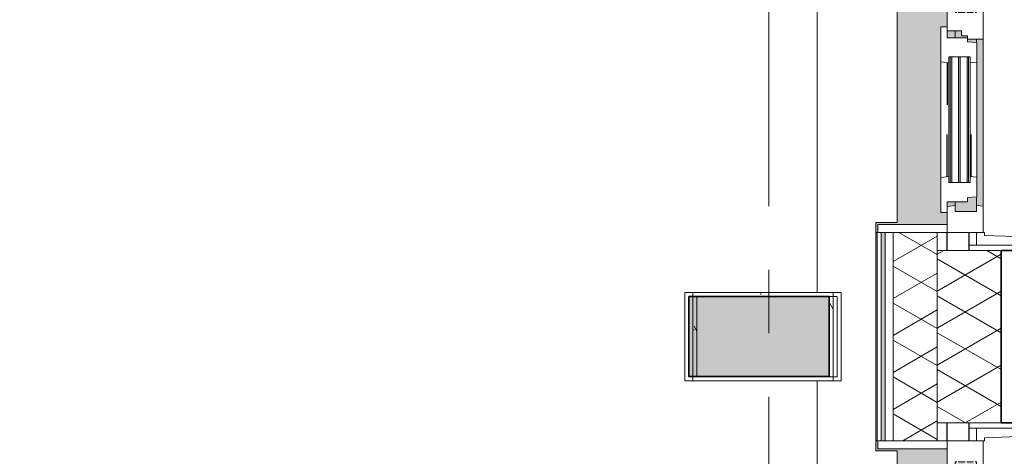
# Model space of a CAD drawing. Extents: x 2820 to 91013, y 1478 to 38178.
# Tile 173 of 182: x 52146 to 54604, y 33696 to 34787. Entities that reach past the tile are written whole.
import ezdxf

# ---------------------------------------------------------------- set-up
doc = ezdxf.new("R2010")
doc.units = 0
doc.header["$LTSCALE"] = 50
doc.linetypes.add('Onderlegger 2e verdieping$0$gestippeld_2_', pattern=[6.35, 3.175, -3.175])
doc.linetypes.add('Onderlegger 2e verdieping$0$stramien', pattern=[22.225, 12.7, -3.175, 3.175, -3.175])
doc.layers.get('0').update_dxf_attribs({"linetype": 'CONTINUOUS'})
for name, color, linetype, lineweight in [('Onderlegger 2e verdieping$0$A-DETL-MBND', 8, 'CONTINUOUS', 18), ('Onderlegger 2e verdieping$0$A-GENM', 8, 'CONTINUOUS', 18), ('Onderlegger 2e verdieping$0$A-GLAZ', 8, 'CONTINUOUS', 25), ('Onderlegger 2e verdieping$0$A-GLAZ-GLAS', 8, 'CONTINUOUS', 25), ('Onderlegger 2e verdieping$0$A-WALL', 8, 'CONTINUOUS', 25), ('Onderlegger 2e verdieping$0$A-WALL-MBNI', 8, 'CONTINUOUS', 25), ('Onderlegger 2e verdieping$0$A-WALL-PATT', 8, 'CONTINUOUS', 50), ('Onderlegger 2e verdieping$0$I-WALL', 8, 'CONTINUOUS', 25), ('Onderlegger 2e verdieping$0$S-COLS', 8, 'CONTINUOUS', 18), ('Onderlegger 2e verdieping$0$S-GRID', 8, 'CONTINUOUS', 18)]:
    doc.layers.add(name, color=color, linetype=linetype, lineweight=lineweight)
pattern_1 = [(135, (33077.87, -54611.6), (-212.132, -212.132), [])]
pattern_2 = [(135, (34911.87, -54611.6), (-212.132, -212.132), [])]

# ---------------------------------------------------------------- blocks, each defined once
blk = doc.blocks.new('Onderlegger 2e verdieping$0$42_KA leemstuc betonkolomafwerking - Type-10961409-Plotview 2e Verdieping - schaal 1 op 100')
at = {"layer": 'Onderlegger 2e verdieping$0$A-GENM'}
h = blk.add_hatch(dxfattribs=at)
h.set_pattern_fill('FP_156', color=256, style=0, pattern_type=2)
h.set_pattern_definition([(0, (-54103.6, -34161.87), (406.4, 101.6), [33.528, -271.272, 33.528, -1896.872]), (0, (-54103.6, -34161.87), (406.4, 101.6), [-338.328, -271.272, 33.528, -576.072, -1016]), (0, (-54103.6, -34161.87), (406.4, 101.6), [-1219.2, 33.528, -271.272, 33.528, -677.672]), (0, (-54103.6, -34161.87), (406.4, 101.6), [-1557.528, -169.672, 33.528, -474.472]), (120, (-53951.2, -34111.07), (-291.18818, 301.15272), [33.528, -271.272, 33.528, -1896.872]), (120, (-53951.2, -34111.07), (-291.18818, 301.15272), [-338.328, -271.272, 33.528, -576.072, -1016]), (120, (-53951.2, -34111.07), (-291.18818, 301.15272), [-1219.2, 33.528, -271.272, 33.528, -677.672]), (120, (-53951.2, -34111.07), (-291.18818, 301.15272), [-1557.528, -169.672, 33.528, -474.472]), (240, (-53900.4, -33907.87), (-115.21182, -402.75272), [33.528, -271.272, 33.528, -1896.872]), (240, (-53900.4, -33907.87), (-115.21182, -402.75272), [-338.328, -271.272, 33.528, -576.072, -1016]), (240, (-53900.4, -33907.87), (-115.21182, -402.75272), [-1219.2, 33.528, -271.272, 33.528, -677.672]), (240, (-53900.4, -33907.87), (-115.21182, -402.75272), [-1557.528, -169.672, 33.528, -474.472])])
h.paths.add_polyline_path([(-277, -277), (93, -277), (93, -56.7), (-277, -56.7)], flags=0)
h.paths.add_polyline_path([(-267, -267), (-267, -66.7), (83, -66.7), (83, -267)], flags=0)
for p, q in [((93, -56.7), (-277, -56.7)), ((-277, -56.7), (-277, -277)), ((-267, -66.7), (83, -66.7)), ((-267, -267), (-267, -66.7)), ((83, -66.7), (83, -267)), ((93, -277), (93, -56.7)), ((83, -267), (-267, -267)), ((-277, -277), (93, -277))]:
    blk.add_line(p, q, dxfattribs=at)
blk = doc.blocks.new('Onderlegger 2e verdieping$0$31_KA_Houten kozijn metselwerkgevel met draaiend deel verdieping - 31_KA_Houten kozijn metselwerkgevel met draaiend deel verdieping-V224-Plotview 2e Verdieping - schaal 1 op 100')
at = {"layer": 'Onderlegger 2e verdieping$0$A-GLAZ', "lineweight": 18}
h = blk.add_hatch(dxfattribs=at)
h.set_pattern_fill('FP_331', color=256, style=0, pattern_type=2)
h.set_pattern_definition(pattern_1)
h.paths.add_polyline_path([(-656.5, -56.9), (-664.2, -56.9), (-673.9, 210.1), (-706.5, 210.1), (-706.5, 180.1), (-688.5, 180.1), (-688.5, -76.9), (-656.5, -76.9)], flags=0)
h = blk.add_hatch(dxfattribs=at)
h.set_pattern_fill('FP_331', color=256, style=0, pattern_type=2)
h.set_pattern_definition(pattern_1)
h.paths.add_polyline_path([(656.5, -60), (591.1, -60), (589.5, -77), (604.5, -77), (604.5, -129.8), (589.5, -129.8), (591.8, -150), (656.5, -150)], flags=0)
h.paths.add_polyline_path([(-589.5, -77), (-591.1, -60), (-656.5, -60), (-656.5, -150), (-591.8, -150), (-589.5, -129.8), (-604.5, -129.8), (-604.5, -77)], flags=0)
at = {"layer": 'Onderlegger 2e verdieping$0$A-GLAZ'}
h = blk.add_hatch(color=256, dxfattribs=at)
h.paths.add_polyline_path([(591.1, -60), (174, -60), (174, -77), (589.6, -76)], flags=0)
h.paths.add_polyline_path([(93.6, -60), (-591.1, -60), (-589.5, -77), (92.1, -76)], flags=0)
at = {"layer": 'Onderlegger 2e verdieping$0$A-GLAZ', "lineweight": 18}
h = blk.add_hatch(dxfattribs=at)
h.set_pattern_fill('FP_331', color=256, style=0, pattern_type=2)
h.set_pattern_definition(pattern_1)
h.paths.add_polyline_path([(174, -60), (93.6, -60), (92, -77), (107, -77), (107, -129.8), (92, -129.8), (94.3, -150), (152.5, -150), (152.5, -114), (165, -114), (165, -99), (174, -99), (174, -90.9)], flags=0)
at = {"layer": 'Onderlegger 2e verdieping$0$A-GLAZ'}
h = blk.add_hatch(color=256, dxfattribs=at)
h.paths.add_polyline_path([(604.5, -129.8), (604.5, -77), (567.9, -77), (569.5, -99), (580, -99), (580, -129.8), (591.8, -129.8)], flags=0)
h.paths.add_polyline_path([(182.1, -77), (174, -77), (174, -99), (180.5, -99), (181.9, -80.3)], flags=0)
h.paths.add_polyline_path([(170, -122.3), (170, -99), (165, -99), (165, -114), (152.5, -114), (152.5, -129.8), (170, -129.8), (170, -126.3)], flags=0)
h.paths.add_polyline_path([(107, -122.3), (107, -105.3), (-604.5, -105.3), (-604.5, -122.3), (90.3, -122.3)], flags=0)
h.paths.add_polyline_path([(107, -80.3), (107, -77), (-604.5, -77), (-604.5, -80.3), (93.6, -80.3)], flags=0)
h.paths.add_polyline_path([(107, -129.8), (107, -126.3), (-604.5, -126.3), (-604.5, -129.8), (94.3, -129.8)], flags=0)
h.paths.add_polyline_path([(107, -101.3), (107, -84.3), (-604.5, -84.3), (-604.5, -101.3), (44.9, -101.3)], flags=0)
h = blk.add_hatch(color=256, dxfattribs=at)
h.paths.add_polyline_path([(591.8, -150), (589.5, -129.8), (580, -129.8), (580, -150), (589.5, -150)], flags=0)
h.paths.add_polyline_path([(170, -150), (170, -129.8), (152.5, -129.8), (152.5, -150)], flags=0)
h.paths.add_polyline_path([(94.3, -150), (92, -129.8), (-589.5, -129.8), (-591.8, -150), (92, -150)], flags=0)
blk.add_hatch(color=256, dxfattribs=at).paths.add_polyline_path([(656.5, -328.5), (655.8, -323.5), (636.5, -323.5), (636.5, -150), (607, -150), (607, -166), (143, -166), (143, -150), (-636.5, -150), (-636.5, -323.5), (-656.5, -323.5), (-656.5, -328.5), (-631.5, -328.5), (-631.5, -275), (631.5, -275), (631.5, -328.5), (655.8, -328.5)], flags=0)
at = {"layer": 'Onderlegger 2e verdieping$0$A-GLAZ', "lineweight": 18}
for p, q in [((-706.5, 210.1), (-673.9, 210.1)), ((-706.5, 180.1), (-706.5, 210.1)), ((-673.9, 210.1), (-664.2, -56.9)), ((-673.9, 210.1), (673.9, 210.1)), ((673.9, 210.1), (664.2, -56.9)), ((706.5, 210.1), (673.9, 210.1)), ((706.5, 180.1), (706.5, 210.1)), ((-688.5, 180.1), (-706.5, 180.1)), ((-688.5, -76.9), (-688.5, 180.1)), ((688.5, -76.9), (688.5, 180.1)), ((688.5, 180.1), (706.5, 180.1)), ((-664.2, -56.9), (-656.5, -56.9)), ((-656.5, -56.9), (-656.5, -76.9)), ((-656.5, -150), (-656.5, -60)), ((-656.5, -60), (-591.1, -60)), ((-591.1, -60), (93.6, -60)), ((-591.1, -60), (-589.5, -77)), ((92, -77), (93.6, -60)), ((93.6, -60), (174, -60)), ((174, -60), (174, -99)), ((174, -60), (591.1, -60)), ((589.5, -77), (591.1, -60)), ((591.1, -60), (656.5, -60)), ((664.2, -56.9), (656.5, -56.9)), ((656.5, -56.9), (656.5, -76.9)), ((656.5, -60), (656.5, -150)), ((-656.5, -76.9), (-688.5, -76.9)), ((-688.5, -76.9), (-688.5, -94.9)), ((-604.5, -77), (-604.5, -80.3)), ((-589.5, -77), (-604.5, -77)), ((-604.5, -84.3), (-604.5, -101.3)), ((92, -77), (-589.5, -77)), ((107, -77), (92, -77)), ((107, -80.3), (107, -77)), ((107, -101.3), (107, -84.3)), ((182.1, -77), (174, -77)), ((589.5, -77), (567.9, -77)), ((604.5, -77), (589.5, -77)), ((604.5, -129.8), (604.5, -77)), ((656.5, -76.9), (688.5, -76.9)), ((688.5, -94.9), (688.5, -76.9)), ((-604.5, -105.3), (-604.5, -122.3)), ((107, -122.3), (107, -105.3)), ((152.5, -114), (152.5, -150)), ((165, -114), (152.5, -114)), ((165, -99), (165, -114)), ((170, -99), (165, -99)), ((-604.5, -126.3), (-604.5, -129.8)), ((-604.5, -129.8), (-589.5, -129.8)), ((-589.5, -129.8), (-591.8, -150)), ((-589.5, -129.8), (92, -129.8)), ((92, -129.8), (107, -129.8)), ((94.3, -150), (92, -129.8)), ((107, -129.8), (107, -126.3)), ((152.5, -129.8), (170, -129.8)), ((580, -129.8), (589.5, -129.8)), ((589.5, -129.8), (604.5, -129.8)), ((591.8, -150), (589.5, -129.8)), ((-656.5, -150), (-636.5, -150)), ((-656.5, -323.5), (-656.5, -150)), ((-591.8, -150), (-656.5, -150)), ((-636.5, -150), (-636.5, -323.5)), ((94.3, -150), (-591.8, -150)), ((143, -150), (94.3, -150)), ((656.5, -150), (607, -150)), ((636.5, -150), (656.5, -150)), ((636.5, -323.5), (636.5, -150)), ((656.5, -150), (656.5, -323.5)), ((-636.5, -323.5), (-656.5, -323.5)), ((-656.5, -328.5), (-656.5, -323.5)), ((656.5, -323.5), (636.5, -323.5)), ((656.5, -323.5), (656.5, -328.5))]:
    blk.add_line(p, q, dxfattribs=at)
blk = doc.blocks.new('Onderlegger 2e verdieping$0$31_KA_Houten kozijn metselwerkgevel met draaiend deel verdieping - 31_KA_Houten kozijn metselwerkgevel met draaiend deel verdieping-V225-Plotview 2e Verdieping - schaal 1 op 100')
at = {"layer": 'Onderlegger 2e verdieping$0$A-GLAZ', "lineweight": 18}
h = blk.add_hatch(dxfattribs=at)
h.set_pattern_fill('FP_332', color=256, style=0, pattern_type=2)
h.set_pattern_definition(pattern_2)
h.paths.add_polyline_path([(-656.5, -56.9), (-664.2, -56.9), (-673.9, 210.1), (-706.5, 210.1), (-706.5, 180.1), (-688.5, 180.1), (-688.5, -76.9), (-656.5, -76.9)], flags=0)
h = blk.add_hatch(dxfattribs=at)
h.set_pattern_fill('FP_332', color=256, style=0, pattern_type=2)
h.set_pattern_definition(pattern_2)
h.paths.add_polyline_path([(706.5, 180.1), (706.5, 210.1), (673.9, 210.1), (664.2, -56.9), (656.5, -56.9), (656.5, -76.9), (688.5, -76.9), (688.5, 180.1)], flags=0)
at = {"layer": 'Onderlegger 2e verdieping$0$A-GLAZ'}
h = blk.add_hatch(color=256, dxfattribs=at)
h.paths.add_polyline_path([(591.1, -60), (174, -60), (174, -77), (589.6, -76)], flags=0)
h.paths.add_polyline_path([(93.6, -60), (-591.1, -60), (-589.5, -77), (92, -77), (93.1, -65.7)], flags=0)
h = blk.add_hatch(color=256, dxfattribs=at)
h.paths.add_polyline_path([(604.5, -129.8), (604.5, -77), (567.9, -77), (569.5, -99), (580, -99), (580, -129.8), (591.8, -129.8)], flags=0)
h.paths.add_polyline_path([(182.1, -77), (174, -77), (174, -99), (180.5, -99), (181.9, -80.3)], flags=0)
h.paths.add_polyline_path([(170, -101.3), (170, -99), (165, -99), (165, -114), (152.5, -114), (152.5, -129.8), (170, -129.8), (170, -105.3)], flags=0)
h.paths.add_polyline_path([(107, -84.3), (-604.5, -84.3), (-604.5, -101.3), (107, -101.3), (107, -99)], flags=0)
h.paths.add_polyline_path([(107, -105.3), (-604.5, -105.3), (-604.5, -122.3), (107, -122.3), (107, -114)], flags=0)
h.paths.add_polyline_path([(107, -129.8), (107, -126.3), (-604.5, -126.3), (-604.5, -129.8), (94.3, -129.8)], flags=0)
h.paths.add_polyline_path([(107, -77), (-604.5, -77), (-604.5, -80.3), (107, -80.3)], flags=0)
h = blk.add_hatch(color=256, dxfattribs=at)
h.paths.add_polyline_path([(591.8, -150), (589.5, -129.8), (580, -129.8), (580, -150), (589.5, -150)], flags=0)
h.paths.add_polyline_path([(170, -150), (170, -129.8), (152.5, -129.8), (152.5, -150)], flags=0)
h.paths.add_polyline_path([(94.3, -150), (92, -129.8), (-589.5, -129.8), (-591.8, -150), (92, -150)], flags=0)
blk.add_hatch(color=256, dxfattribs=at).paths.add_polyline_path([(656.5, -323.5), (636.5, -323.5), (636.5, -150), (607, -150), (607, -166), (143, -166), (143, -150), (-636.5, -150), (-636.5, -323.5), (-656.5, -323.5), (-656.5, -328.5), (-630.8, -328.5), (-630.8, -275), (632.2, -275), (632.2, -328.5), (656.5, -328.5)], flags=0)
at = {"layer": 'Onderlegger 2e verdieping$0$A-GLAZ', "lineweight": 18}
for p, q in [((-706.5, 210.1), (-673.9, 210.1)), ((-706.5, 180.1), (-706.5, 210.1)), ((-673.9, 210.1), (-664.2, -56.9)), ((-673.9, 210.1), (673.9, 210.1)), ((673.9, 210.1), (664.2, -56.9)), ((706.5, 210.1), (673.9, 210.1)), ((706.5, 180.1), (706.5, 210.1)), ((-688.5, 180.1), (-706.5, 180.1)), ((-688.5, -76.9), (-688.5, 180.1)), ((688.5, -76.9), (688.5, 180.1)), ((688.5, 180.1), (706.5, 180.1)), ((-664.2, -56.9), (-656.5, -56.9)), ((-656.5, -56.9), (-656.5, -76.9)), ((-656.5, -150), (-656.5, -60)), ((-656.5, -60), (-591.1, -60)), ((-591.1, -60), (93.6, -60)), ((-591.1, -60), (-589.5, -77)), ((92, -77), (93.6, -60)), ((93.6, -60), (174, -60)), ((174, -60), (174, -99)), ((174, -60), (591.1, -60)), ((589.5, -77), (591.1, -60)), ((591.1, -60), (656.5, -60)), ((664.2, -56.9), (656.5, -56.9)), ((656.5, -56.9), (656.5, -76.9)), ((656.5, -60), (656.5, -150)), ((-656.5, -76.9), (-688.5, -76.9)), ((-688.5, -76.9), (-688.5, -94.9)), ((-604.5, -77), (-604.5, -80.3)), ((-589.5, -77), (-604.5, -77)), ((-604.5, -84.3), (-604.5, -101.3)), ((92, -77), (-589.5, -77)), ((107, -77), (92, -77)), ((107, -80.3), (107, -77)), ((107, -101.3), (107, -84.3)), ((182.1, -77), (174, -77)), ((589.5, -77), (567.9, -77)), ((604.5, -77), (589.5, -77)), ((604.5, -129.8), (604.5, -77)), ((656.5, -76.9), (688.5, -76.9)), ((688.5, -94.9), (688.5, -76.9)), ((-604.5, -105.3), (-604.5, -122.3)), ((107, -122.3), (107, -105.3)), ((152.5, -114), (152.5, -150)), ((165, -114), (152.5, -114)), ((165, -99), (165, -114)), ((170, -99), (165, -99)), ((-604.5, -126.3), (-604.5, -129.8)), ((-604.5, -129.8), (-589.5, -129.8)), ((-589.5, -129.8), (-591.8, -150)), ((-589.5, -129.8), (92, -129.8)), ((92, -129.8), (107, -129.8)), ((94.3, -150), (92, -129.8)), ((107, -129.8), (107, -126.3)), ((152.5, -129.8), (170, -129.8)), ((580, -129.8), (589.5, -129.8)), ((589.5, -129.8), (604.5, -129.8)), ((591.8, -150), (589.5, -129.8)), ((-656.5, -150), (-636.5, -150)), ((-656.5, -323.5), (-656.5, -150)), ((-591.8, -150), (-656.5, -150)), ((-636.5, -150), (-636.5, -323.5)), ((94.3, -150), (-591.8, -150)), ((143, -150), (94.3, -150)), ((656.5, -150), (607, -150)), ((636.5, -150), (656.5, -150)), ((636.5, -323.5), (636.5, -150)), ((656.5, -150), (656.5, -323.5)), ((-636.5, -323.5), (-656.5, -323.5)), ((-656.5, -328.5), (-656.5, -323.5)), ((656.5, -323.5), (636.5, -323.5)), ((656.5, -323.5), (656.5, -328.5))]:
    blk.add_line(p, q, dxfattribs=at)
blk = doc.blocks.new('Onderlegger 2e verdieping$0$31_KA_Houten kozijn draaiend deel metselwerkgevel - Type-V226-Plotview 2e Verdieping - schaal 1 op 100')
at = {"layer": 'Onderlegger 2e verdieping$0$A-GLAZ-GLAS', "lineweight": 18}
h = blk.add_hatch(dxfattribs=at)
h.set_pattern_fill('FP_333', color=256, style=0, pattern_type=2)
h.set_pattern_definition([(135, (34741.9, -54461.6), (-707.107, -707.107), []), (225, (34741.9, -54461.6), (707.107, -707.107), [])])
h.paths.add_polyline_path([(437, -16), (437, 0), (410, 0), (410, 51), (399.5, 51), (397.8, 74), (348.6, 74), (347, 57), (362, 57), (362, 4.2), (347, 4.2), (349.3, -16)], flags=0)
h.paths.add_polyline_path([(63, 4.2), (48, 4.2), (48, 57), (63, 57), (61.4, 74), (12.2, 74), (10.5, 51), (0, 51), (0, 0), (-27, 0), (-27, -16), (60.7, -16)], flags=0)
at = {"layer": 'Onderlegger 2e verdieping$0$A-GLAZ', "lineweight": 18}
for p, q in [((10.5, 51), (12.2, 74)), ((12.2, 74), (61.4, 74)), ((61.4, 74), (63, 57)), ((61.4, 74), (348.6, 74)), ((347, 57), (348.6, 74)), ((348.6, 74), (397.8, 74)), ((397.8, 74), (399.5, 51)), ((0, 51), (10.5, 51)), ((0, 0), (0, 51)), ((48, 57), (48, 53.5)), ((63, 57), (48, 57)), ((48, 49.5), (48, 32.5)), ((347, 57), (63, 57)), ((362, 57), (347, 57)), ((362, 53.5), (362, 57)), ((362, 32.5), (362, 49.5)), ((399.5, 51), (410, 51)), ((410, 51), (410, 0)), ((48, 28.5), (48, 11.5)), ((362, 11.5), (362, 28.5)), ((-27, 0), (0, 0)), ((-27, -16), (-27, 0)), ((48, 7.5), (48, 4.2)), ((48, 4.2), (63, 4.2)), ((63, 4.2), (60.7, -16)), ((63, 4.2), (347, 4.2)), ((347, 4.2), (362, 4.2)), ((349.3, -16), (347, 4.2)), ((362, 4.2), (362, 7.5)), ((410, 0), (437, 0)), ((60.7, -16), (-27, -16)), ((349.3, -16), (60.7, -16)), ((437, -16), (349.3, -16)), ((437, 0), (437, -16))]:
    blk.add_line(p, q, dxfattribs=at)
at = {"layer": 'Onderlegger 2e verdieping$0$A-GLAZ', "linetype": 'Onderlegger 2e verdieping$0$gestippeld_2_'}
blk.add_line((347.3, 60), (241.8, 60), dxfattribs=at)
at = {"layer": 'Onderlegger 2e verdieping$0$A-GLAZ-GLAS'}
for p, q in [((62.5, 0), (168.2, 0)), ((347.5, 0), (241.8, 0))]:
    blk.add_line(p, q, dxfattribs=at)
blk = doc.blocks.new('Onderlegger 2e verdieping$0$31_KA_Houten kozijn metselwerkgevel triple glas - Type-9950181-Plotview 2e Verdieping - schaal 1 op 100')
at = {"layer": 'Onderlegger 2e verdieping$0$A-GLAZ'}
for points in [[(0, 42), (314, 42), (314, 46), (0, 46)], [(314, 21), (314, 25), (0, 25), (0, 21), (300.8, 21)], [(314, 0), (314, 4), (0, 4), (0, 0), (300.8, 0)]]:
    blk.add_hatch(color=256, dxfattribs=at).paths.add_polyline_path(points, flags=0)
at = {"layer": 'Onderlegger 2e verdieping$0$A-GLAZ', "lineweight": 18}
for p, q in [((0, 46), (314, 46)), ((0, 42), (0, 46)), ((314, 42), (0, 42)), ((0, 25), (314, 25)), ((0, 21), (0, 25)), ((314, 46), (314, 42)), ((314, 25), (314, 21)), ((314, 21), (0, 21)), ((0, 4), (314, 4)), ((0, 0), (0, 4)), ((314, 0), (0, 0)), ((314, 4), (314, 0))]:
    blk.add_line(p, q, dxfattribs=at)
blk = doc.blocks.new('Onderlegger 2e verdieping$0$43_KA_stucwerk tegen borstwering onderkant verdieping - 43_KA_stucwerk tegen borstwering onderkant verdieping-10157448-Plotview 2e Verdieping - schaal 1 op 100')
at = {"layer": 'Onderlegger 2e verdieping$0$A-DETL-MBND'}
h = blk.add_hatch(color=256, dxfattribs=at)
h.paths.add_polyline_path([(54284.3, 2828.2), (54286.6, 2828.2), (54286.6, 3088), (54283.1, 3088), (54282, 2828.4), (54284.3, 2828.2)], flags=0)
h.paths.add_polyline_path([(54283.1, 4401), (54286.6, 4401), (54286.6, 4921.4), (54283.1, 4921.4), (54283.1, 4551.5)], flags=0)
h.paths.add_polyline_path([(54283.1, 6234.4), (54286.6, 6234.4), (54286.6, 6754.7), (54283.1, 6754.7), (54283.1, 6384.9)], flags=0)
h.paths.add_polyline_path([(54283.1, 8067.7), (54286.6, 8067.7), (54286.6, 8588.1), (54283.1, 8588.1), (54283.1, 8157.6)], flags=0)
h.paths.add_polyline_path([(54286.6, 9901.1), (54286.6, 10421.4), (54283.1, 10421.4), (54283.1, 9901.1)], flags=0)
h.paths.add_polyline_path([(54286.6, 11734.4), (54286.6, 12254.7), (54283.1, 12254.7), (54283.1, 11734.4)], flags=0)
h.paths.add_polyline_path([(54286.6, 13567.7), (54286.6, 14088.7), (54283.1, 14088.7), (54283.1, 13567.7)], flags=0)
h.paths.add_polyline_path([(54283.1, 15401.7), (54286.6, 15401.7), (54286.6, 15922), (54283.1, 15922), (54283.1, 15551.5)], flags=0)
h.paths.add_polyline_path([(54286.6, 17235), (54286.6, 17755.4), (54283.1, 17755.4), (54283.1, 17235)], flags=0)
h.paths.add_polyline_path([(54286.6, 19068.4), (54286.6, 19588), (54283.1, 19588), (54283.1, 19068.4)], flags=0)
h.paths.add_polyline_path([(54283.1, 20901), (54286.6, 20901), (54286.6, 21421.4), (54283.1, 21421.4), (54283.1, 21051.5)], flags=0)
h.paths.add_polyline_path([(54286.6, 22734.4), (54286.6, 23254.7), (54283.1, 23254.7), (54283.1, 22734.4)], flags=0)
h.paths.add_polyline_path([(54283.1, 24567.7), (54286.6, 24567.7), (54286.6, 25088), (54283.1, 25088), (54283.1, 24600.6)], flags=0)
h.paths.add_polyline_path([(54286.6, 26401), (54286.6, 26921.4), (54283.1, 26921.4), (54283.1, 26401)], flags=0)
h.paths.add_polyline_path([(54283.1, 28234.4), (54286.6, 28234.4), (54286.6, 28754.7), (54283.1, 28754.7), (54283.1, 28384.9)], flags=0)
h.paths.add_polyline_path([(54283.1, 30067.7), (54286.6, 30067.7), (54286.6, 30588), (54283.1, 30588), (54283.1, 30081.6)], flags=0)
h.paths.add_polyline_path([(54283.1, 31901), (54286.6, 31901), (54286.6, 32421.4), (54283.1, 32421.4), (54283.1, 32051.5)], flags=0)
h.paths.add_polyline_path([(54283.1, 33734.4), (54286.6, 33734.4), (54286.6, 34255.4), (54283.1, 34255.4), (54283.1, 33876.2)], flags=0)
h.paths.add_polyline_path([(54283.5, 35568.4), (54286.6, 35568.4), (54286.6, 36078.2), (54036.6, 36078.2), (54036.6, 35988.2), (54196.6, 35988.2), (54196.6, 35827.9), (54283.1, 35827.9), (54283.4, 35568.4)], flags=0)
h.paths.add_polyline_path([(19068.1, 35978.2), (19076.6, 35978.2), (19076.6, 36078.2), (18923.1, 36078.2), (18923.1, 36074.7), (19068.1, 36074.7), (19068.1, 35978.3)], flags=0)
h.paths.add_polyline_path([(17234.8, 35978.2), (17239.9, 35978.2), (17240, 35988.2), (17460, 35988.2), (17460, 35978.2), (17464.9, 35978.2), (17464.9, 35993.2), (17234.8, 35993.2), (17234.8, 35984.3)], flags=0)
h.paths.add_polyline_path([(15631.6, 35978.2), (15631.6, 35993.2), (15401.4, 35993.2), (15401.4, 35978.2), (15406.6, 35978.2), (15406.6, 35988.2), (15626.6, 35988.2), (15626.6, 35978.2)], flags=0)
h.paths.add_polyline_path([(13568.1, 35978.2), (13573.3, 35978.2), (13573.3, 35988.2), (13635.8, 35989.2), (13635.8, 35993.2), (13568.1, 35993.2), (13568.1, 35984.3)], flags=0)
h.paths.add_polyline_path([(13798.3, 35978.2), (13798.3, 35993.2), (13730.8, 35993.2), (13730.8, 35988.2), (13793.3, 35988.2), (13793.3, 35978.2)], flags=0)
h.paths.add_polyline_path([(11739.9, 35978.2), (11740, 35988.2), (11802.4, 35989), (11802.4, 35993.2), (11734.8, 35993.2), (11734.8, 35978.2)], flags=0)
h.paths.add_polyline_path([(11964.9, 35978.2), (11964.9, 35993.2), (11897.4, 35993.2), (11897.4, 35988.2), (11960, 35988.2), (11960, 35978.2)], flags=0)
h.paths.add_polyline_path([(9906.6, 35978.2), (9906.6, 35988.2), (9969.1, 35988.2), (9969.1, 35993.2), (9901.4, 35993.2), (9901.4, 35978.2)], flags=0)
h.paths.add_polyline_path([(10126.6, 35978.2), (10131.6, 35978.2), (10131.6, 35993.2), (10064.1, 35993.2), (10064.1, 35988.2), (10126.6, 35988.2), (10126.6, 35984.3)], flags=0)
h.paths.add_polyline_path([(8298.3, 35978.2), (8298.3, 35993.2), (8068.1, 35993.2), (8068.1, 35978.2), (8073.3, 35978.2), (8073.3, 35988.2), (8293.3, 35988.2), (8293.3, 35978.2)], flags=0)
h.paths.add_polyline_path([(6460, 35978.2), (6464.9, 35978.2), (6464.9, 35993.2), (6234.8, 35993.2), (6234.8, 35978.2), (6239.9, 35978.2), (6240, 35988.2), (6460, 35988.2), (6460, 35984.3)], flags=0)
h.paths.add_polyline_path([(4631.6, 35978.2), (4631.6, 35993.2), (4516.6, 35993.2), (4516.6, 35988.2), (4626.6, 35988.2), (4626.6, 35978.2)], flags=0)
h.paths.add_polyline_path([(12067.7, 36074.7), (12110.1, 36074.7), (12110.1, 36078.2), (11897.4, 36078.2), (11897.4, 36074.7), (11964.9, 36074.7)], flags=0)
h.paths.add_polyline_path([(15776.8, 36074.7), (15776.8, 36078.2), (15256.4, 36078.2), (15256.4, 36074.7), (15737.1, 36074.7)], flags=0)
h.paths.add_polyline_path([(17089.8, 36074.7), (17610.1, 36074.7), (17610.1, 36078.2), (17089.8, 36078.2)], flags=0)
h.paths.add_polyline_path([(13423.1, 36074.7), (13635.8, 36074.7), (13635.8, 36078.2), (13423.1, 36078.2)], flags=0)
h.paths.add_polyline_path([(10131.6, 36074.7), (10276.8, 36074.7), (10276.8, 36078.2), (10064.1, 36078.2), (10064.1, 36074.7)], flags=0)
h.paths.add_polyline_path([(11734.8, 36074.7), (11802.4, 36074.7), (11802.4, 36078.2), (11589.8, 36078.2), (11589.8, 36074.7)], flags=0)
h.paths.add_polyline_path([(9969.1, 36074.7), (9969.1, 36078.2), (9756.4, 36078.2), (9756.4, 36074.7), (9927.2, 36074.7)], flags=0)
h.paths.add_polyline_path([(13730.8, 36074.7), (13943.4, 36074.7), (13943.4, 36078.2), (13730.8, 36078.2)], flags=0)
h.paths.add_polyline_path([(8443.4, 36074.7), (8443.4, 36078.2), (7923.1, 36078.2), (7923.1, 36074.7), (8398.3, 36074.7)], flags=0)
h.paths.add_polyline_path([(4631.6, 36074.7), (4776.8, 36074.7), (4776.8, 36078.2), (4516.6, 36078.2), (4516.6, 36074.7), (4557, 36074.7)], flags=0)
h.paths.add_polyline_path([(6089.8, 36074.7), (6610.1, 36074.7), (6610.1, 36078.2), (6089.8, 36078.2)], flags=0)
blk.add_line((54286.6, 34255.4), (54286.6, 33734.4), dxfattribs=at)
blk = doc.blocks.new('Onderlegger 2e verdieping$0$vensterbank tweede verdieping - vensterbank tweede verdieping-11898810-Plotview 2e Verdieping - schaal 1 op 100')
at = {"layer": 'Onderlegger 2e verdieping$0$A-GLAZ', "lineweight": 18}
for p, q in [((54136.6, 35718.2), (54136.6, 34105.2)), ((54336.6, 34279.7), (54336.6, 35542.7)), ((54283.1, 33709.4), (54283.1, 34279.7)), ((54283.1, 34279.7), (54336.6, 34279.7)), ((54136.6, 33884.9), (54136.6, 32271.9)), ((54336.6, 33709.4), (54283.1, 33709.4)), ((54336.6, 32446.4), (54336.6, 33709.4))]:
    blk.add_line(p, q, dxfattribs=at)
blk = doc.blocks.new('Onderlegger 2e verdieping$0$42_KA leemstuc betonkolomafwerking - Type-V285-Plotview 2e Verdieping - schaal 1 op 100')
at = {"layer": 'Onderlegger 2e verdieping$0$A-GENM'}
h = blk.add_hatch(dxfattribs=at)
h.set_pattern_fill('FP_412', color=256, style=0, pattern_type=2)
h.set_pattern_definition([(0, (-54083.6, -34161.87), (406.4, 101.6), [33.528, -271.272, 33.528, -1896.872]), (0, (-54083.6, -34161.87), (406.4, 101.6), [-338.328, -271.272, 33.528, -576.072, -1016]), (0, (-54083.6, -34161.87), (406.4, 101.6), [-1219.2, 33.528, -271.272, 33.528, -677.672]), (0, (-54083.6, -34161.87), (406.4, 101.6), [-1557.528, -169.672, 33.528, -474.472]), (120, (-53931.2, -34111.07), (-291.18818, 301.15272), [33.528, -271.272, 33.528, -1896.872]), (120, (-53931.2, -34111.07), (-291.18818, 301.15272), [-338.328, -271.272, 33.528, -576.072, -1016]), (120, (-53931.2, -34111.07), (-291.18818, 301.15272), [-1219.2, 33.528, -271.272, 33.528, -677.672]), (120, (-53931.2, -34111.07), (-291.18818, 301.15272), [-1557.528, -169.672, 33.528, -474.472]), (240, (-53880.4, -33907.87), (-115.21182, -402.75272), [33.528, -271.272, 33.528, -1896.872]), (240, (-53880.4, -33907.87), (-115.21182, -402.75272), [-338.328, -271.272, 33.528, -576.072, -1016]), (240, (-53880.4, -33907.87), (-115.21182, -402.75272), [-1219.2, 33.528, -271.272, 33.528, -677.672]), (240, (-53880.4, -33907.87), (-115.21182, -402.75272), [-1557.528, -169.672, 33.528, -474.472])])
h.paths.add_polyline_path([(-277, -277), (93, -277), (93, -56.7), (-277, -56.7)], flags=0)
h.paths.add_polyline_path([(-267, -267), (-267, -66.7), (83, -66.7), (83, -267)], flags=0)
for p, q in [((93, -56.7), (-277, -56.7)), ((-277, -56.7), (-277, -277)), ((-267, -66.7), (83, -66.7)), ((-267, -267), (-267, -66.7)), ((83, -66.7), (83, -267)), ((93, -277), (93, -56.7)), ((83, -267), (-267, -267)), ((-277, -277), (93, -277))]:
    blk.add_line(p, q, dxfattribs=at)
blk = doc.blocks.new('Onderlegger 2e verdieping')
at = {"layer": 'Onderlegger 2e verdieping$0$A-WALL-PATT', "lineweight": 18}
h = blk.add_hatch(dxfattribs=at)
h.set_pattern_fill('FP_357', color=256, angle=60, style=0, pattern_type=2)
h.set_pattern_definition([(150, (54396.6, 19258.2), (-80.01037, -46.18203), []), (210, (54396.6, 19350.6), (-0.01037, -92.38203), [])])
h.paths.add_polyline_path([(54436.6, 2428.2), (54436.6, 3088), (54326.6, 3088), (54326.6, 2428.2)], flags=0)
h.paths.add_polyline_path([(54326.6, 4401.7), (54436.6, 4401.7), (54436.6, 4921.4), (54326.6, 4921.4), (54326.6, 4784.6)], flags=0)
h.paths.add_polyline_path([(54436.6, 6235), (54436.6, 6754.7), (54326.6, 6754.7), (54326.6, 6235)], flags=0)
h.paths.add_polyline_path([(54326.6, 8068.4), (54436.6, 8068.4), (54436.5, 8588.1), (54326.6, 8588.1), (54326.6, 8157.6)], flags=0)
h.paths.add_polyline_path([(54436.6, 9901.7), (54436.6, 10421.4), (54326.6, 10421.4), (54326.6, 9901.7)], flags=0)
h.paths.add_polyline_path([(54436.6, 11735), (54436.6, 12254.7), (54326.6, 12254.7), (54326.6, 11735)], flags=0)
h.paths.add_polyline_path([(54436.6, 13568.4), (54436.6, 14088.7), (54326.6, 14088.7), (54326.6, 13568.4)], flags=0)
h.paths.add_polyline_path([(54326.6, 15401.7), (54436.6, 15401.7), (54436.6, 15922), (54326.6, 15922), (54326.6, 15746.7)], flags=0)
h.paths.add_polyline_path([(54326.6, 17235), (54436.6, 17235), (54436.6, 17755.4), (54326.6, 17755.4), (54326.6, 17433.1)], flags=0)
h.paths.add_polyline_path([(54436.6, 19068.4), (54436.6, 19588), (54326.6, 19588), (54326.6, 19068.4)], flags=0)
h.paths.add_polyline_path([(54436.6, 20901.7), (54436.6, 21421.4), (54326.6, 21421.4), (54326.6, 20901.7)], flags=0)
h.paths.add_polyline_path([(54436.6, 22735), (54436.5, 23254.7), (54326.6, 23254.7), (54326.6, 22735)], flags=0)
h.paths.add_polyline_path([(54436.6, 24568.4), (54436.6, 25088), (54326.6, 25088), (54326.6, 24568.4)], flags=0)
h.paths.add_polyline_path([(54436.6, 26401.7), (54436.6, 26921.4), (54326.6, 26921.4), (54326.6, 26401.7)], flags=0)
h.paths.add_polyline_path([(54326.6, 28235), (54436.6, 28235), (54436.6, 28754.7), (54326.6, 28754.7), (54326.6, 28395.2)], flags=0)
h.paths.add_polyline_path([(54326.6, 30068.4), (54436.6, 30068.4), (54436.5, 30588), (54326.6, 30588), (54326.6, 30081.6)], flags=0)
h.paths.add_polyline_path([(54436.6, 31901.7), (54436.6, 32421.4), (54326.6, 32421.4), (54326.6, 31901.7)], flags=0)
h.paths.add_polyline_path([(54326.6, 33735), (54436.6, 33735), (54436.6, 34255.4), (54326.6, 34255.4), (54326.6, 33876.2)], flags=0)
h.paths.add_polyline_path([(54436.6, 35568.4), (54436.6, 36118.2), (54326.6, 36118.2), (54326.6, 35568.4)], flags=0)
h = blk.add_hatch(dxfattribs=at)
h.set_pattern_fill('FP_60', color=256, style=0, pattern_type=2)
h.set_pattern_definition([(0, (0, 0), (406.4, 101.6), [33.528, -271.272, 33.528, -271.272, -1625.6]), (0, (0, 0), (406.4, 101.6), [-609.6, 33.528, -576.072, 33.528, -271.272, -711.2]), (0, (0, 0), (406.4, 101.6), [-1524, 33.528, -169.672, 33.528, -474.472]), (120, (152.4, 50.8), (-291.18818, 301.15272), [33.528, -271.272, 33.528, -271.272, -1625.6]), (120, (152.4, 50.8), (-291.18818, 301.15272), [-609.6, 33.528, -576.072, 33.528, -271.272, -711.2]), (120, (152.4, 50.8), (-291.18818, 301.15272), [-1524, 33.528, -169.672, 33.528, -474.472]), (240, (203.2, 254), (-115.21182, -402.75272), [33.528, -271.272, 33.528, -271.272, -1625.6]), (240, (203.2, 254), (-115.21182, -402.75272), [-609.6, 33.528, -576.072, 33.528, -271.272, -711.2]), (240, (203.2, 254), (-115.21182, -402.75272), [-1524, 33.528, -169.672, 33.528, -474.472])])
h.paths.add_polyline_path([(54306.6, 2428.2), (54306.6, 3088), (54296.6, 3088), (54296.6, 2428.2)], flags=0)
h.paths.add_polyline_path([(54296.6, 4401.7), (54306.6, 4401.7), (54306.6, 4921.4), (54296.6, 4921.4), (54296.6, 4784.6)], flags=0)
h.paths.add_polyline_path([(54306.6, 6235), (54306.6, 6754.7), (54296.6, 6754.7), (54296.6, 6235)], flags=0)
h.paths.add_polyline_path([(54306.6, 8068.4), (54306.6, 8588.1), (54296.6, 8588.1), (54296.6, 8068.4)], flags=0)
h.paths.add_polyline_path([(54306.6, 9901.7), (54306.6, 10421.4), (54296.6, 10421.4), (54296.6, 9901.7)], flags=0)
h.paths.add_polyline_path([(54296.6, 11735), (54306.6, 11735), (54306.6, 12254.7), (54296.6, 12254.7), (54296.6, 11952.1)], flags=0)
h.paths.add_polyline_path([(54306.6, 13568.4), (54306.6, 14088.7), (54296.6, 14088.7), (54296.6, 13568.4)], flags=0)
h.paths.add_polyline_path([(54306.6, 15401.7), (54306.6, 15922), (54296.6, 15922), (54296.6, 15401.7)], flags=0)
h.paths.add_polyline_path([(54296.6, 17235), (54306.6, 17235), (54306.6, 17755.4), (54296.6, 17755.4), (54296.6, 17433.1)], flags=0)
h.paths.add_polyline_path([(54306.6, 19068.4), (54306.6, 19588), (54296.6, 19588), (54296.6, 19068.4)], flags=0)
h.paths.add_polyline_path([(54306.6, 20901.7), (54306.6, 21421.4), (54296.6, 21421.4), (54296.6, 20901.7)], flags=0)
h.paths.add_polyline_path([(54306.6, 22735), (54306.6, 23254.7), (54296.6, 23254.7), (54296.6, 22735)], flags=0)
h.paths.add_polyline_path([(54306.6, 24568.4), (54306.6, 25088), (54296.6, 25088), (54296.6, 24568.4)], flags=0)
h.paths.add_polyline_path([(54306.6, 26401.7), (54306.6, 26921.4), (54296.6, 26921.4), (54296.6, 26401.7)], flags=0)
h.paths.add_polyline_path([(54306.6, 28235), (54306.6, 28754.7), (54296.6, 28754.7), (54296.6, 28235)], flags=0)
h.paths.add_polyline_path([(54306.6, 30068.4), (54306.6, 30588), (54296.6, 30588), (54296.6, 30068.4)], flags=0)
h.paths.add_polyline_path([(54306.6, 31901.7), (54306.6, 32421.4), (54296.6, 32421.4), (54296.6, 31901.7)], flags=0)
h.paths.add_polyline_path([(54296.6, 33735), (54306.6, 33735), (54306.6, 34255.4), (54296.6, 34255.4), (54296.6, 33876.2)], flags=0)
h.paths.add_polyline_path([(54306.6, 35568.4), (54306.6, 36088.2), (54296.6, 36088.2), (54296.6, 35568.4)], flags=0)
h = blk.add_hatch(dxfattribs=at)
h.set_pattern_fill('FP_6', color=256, angle=60, style=0, pattern_type=2)
h.set_pattern_definition([(150, (54746.6, 18953.2), (-80.01037, -46.18203), []), (210, (54746.6, 19045.6), (-0.01037, -92.38203), [])])
h.paths.add_polyline_path([(54436.6, 2268.2), (54596.6, 2268.2), (54596.6, 3043), (54436.6, 3043), (54436.6, 2428.2)], flags=0)
h.paths.add_polyline_path([(54596.6, 4446), (54596.6, 4876.4), (54436.6, 4876.4), (54436.6, 4446), (54571.8, 4446)], flags=0)
h.paths.add_polyline_path([(54596.6, 6279.4), (54596.6, 6709.7), (54436.6, 6709.7), (54436.6, 6279.4), (54571.8, 6279.4)], flags=0)
h.paths.add_polyline_path([(54596.6, 8112.7), (54596.6, 8543.1), (54436.6, 8543.1), (54436.6, 8112.7), (54571.8, 8112.7)], flags=0)
h.paths.add_polyline_path([(54436.6, 9946.1), (54596.6, 9946.1), (54596.6, 10376.4), (54436.6, 10376.4), (54436.6, 10265.6)], flags=0)
h.paths.add_polyline_path([(54596.6, 11779.4), (54596.6, 12209.7), (54436.6, 12209.7), (54436.6, 11779.4), (54571.8, 11779.4)], flags=0)
h.paths.add_polyline_path([(54436.6, 13612.7), (54596.6, 13612.7), (54596.6, 14043.7), (54436.6, 14043.7), (54436.6, 13638.6)], flags=0)
h.paths.add_polyline_path([(54596.6, 15446.7), (54596.6, 15877), (54436.6, 15877), (54436.6, 15446.7), (54571.8, 15446.7)], flags=0)
h.paths.add_polyline_path([(54436.6, 17280), (54596.6, 17280), (54596.6, 17710.4), (54436.6, 17710.4), (54436.6, 17433.1)], flags=0)
h.paths.add_polyline_path([(54436.6, 19113.4), (54596.6, 19113.4), (54596.6, 19543), (54436.6, 19543), (54436.6, 19119.6)], flags=0)
h.paths.add_polyline_path([(54436.6, 20946), (54596.6, 20946), (54596.6, 21376.4), (54436.6, 21376.4), (54436.6, 21227.7)], flags=0)
h.paths.add_polyline_path([(54596.6, 22779.4), (54596.6, 23209.7), (54436.6, 23209.7), (54436.6, 22779.4), (54571.8, 22779.4)], flags=0)
h.paths.add_polyline_path([(54596.6, 24612.7), (54596.6, 25043), (54436.6, 25043), (54436.6, 24612.7)], flags=0)
h.paths.add_polyline_path([(54596.6, 26446), (54596.6, 26876.4), (54436.6, 26876.4), (54436.6, 26446), (54571.8, 26446)], flags=0)
h.paths.add_polyline_path([(54436.6, 28279.4), (54596.6, 28279.4), (54596.6, 28709.7), (54436.6, 28709.7), (54436.6, 28395.2)], flags=0)
h.paths.add_polyline_path([(54436.6, 30112.7), (54596.6, 30112.7), (54596.6, 30543), (54436.6, 30543), (54436.6, 30503.2)], flags=0)
h.paths.add_polyline_path([(54596.6, 31946), (54596.6, 32376.4), (54436.6, 32376.4), (54436.6, 31946), (54571.8, 31946)], flags=0)
h.paths.add_polyline_path([(54436.6, 33779.4), (54596.6, 33779.4), (54596.6, 34210.4), (54436.6, 34210.4), (54436.6, 33876.2)], flags=0)
h.paths.add_polyline_path([(54596.6, 35613.4), (54596.6, 35828.2), (54436.6, 35828.2), (54436.6, 35613.4), (54571.8, 35613.4)], flags=0)
at = {"layer": 'Onderlegger 2e verdieping$0$S-COLS', "lineweight": 5}
blk.add_hatch(color=256, dxfattribs=at).paths.add_polyline_path([(54166.6, 33895.2), (54166.6, 34095.2), (53816.6, 34095.2), (53816.6, 33895.2)], flags=0)
at = {"layer": 'Onderlegger 2e verdieping$0$A-WALL'}
for p, q in [((54461.6, 34210.4), (54461.6, 34255.4)), ((54516.7, 34210.4), (54516.7, 34255.4)), ((54461.6, 33734.4), (54461.6, 33779.4)), ((54516.7, 33734.4), (54516.7, 33779.4))]:
    blk.add_line(p, q, dxfattribs=at)
at = {"layer": 'Onderlegger 2e verdieping$0$A-WALL', "lineweight": 18}
for p, q in [((54436.6, 34210.4), (54436.6, 33779.4)), ((54596.6, 34210.4), (54436.6, 34210.4)), ((54436.6, 33779.4), (54596.6, 33779.4))]:
    blk.add_line(p, q, dxfattribs=at)
at = {"layer": 'Onderlegger 2e verdieping$0$A-WALL', "lineweight": 35}
for p, q in [((54786.6, 34210.4), (54596.6, 34210.4)), ((54596.6, 33779.4), (54596.6, 34210.4)), ((54596.6, 33779.4), (54786.6, 33779.4))]:
    blk.add_line(p, q, dxfattribs=at)
at = {"layer": 'Onderlegger 2e verdieping$0$I-WALL', "lineweight": 18}
for p, q in [((54296.6, 34255.4), (54296.6, 33735)), ((54306.6, 33735), (54306.6, 34255.4)), ((54326.6, 33735), (54326.6, 34255.4)), ((54436.6, 33735), (54436.6, 34255.4)), ((54296.6, 33735), (54436.6, 33735))]:
    blk.add_line(p, q, dxfattribs=at)
at = {"layer": 'Onderlegger 2e verdieping$0$S-COLS', "lineweight": 35}
for p, q in [((54166.6, 34095.2), (53816.6, 34095.2)), ((53816.6, 34095.2), (53816.6, 33895.2)), ((54166.6, 33895.2), (54166.6, 34095.2)), ((53816.6, 33895.2), (54166.6, 33895.2))]:
    blk.add_line(p, q, dxfattribs=at)
at = {"layer": 'Onderlegger 2e verdieping$0$S-GRID', "linetype": 'Onderlegger 2e verdieping$0$stramien'}
blk.add_line((54016.6, 37178.2), (54016.6, 1478.2), dxfattribs=at)
at = {"layer": 'Onderlegger 2e verdieping$0$A-GENM'}
for name, p in [('Onderlegger 2e verdieping$0$42_KA leemstuc betonkolomafwerking - Type-V285-Plotview 2e Verdieping - schaal 1 op 100', (54083.6, 34161.9)), ('Onderlegger 2e verdieping$0$42_KA leemstuc betonkolomafwerking - Type-10961409-Plotview 2e Verdieping - schaal 1 op 100', (54103.6, 34161.9))]:
    blk.add_blockref(name, p, dxfattribs=at)
at = {"layer": 'Onderlegger 2e verdieping$0$A-GLAZ'}
blk.add_blockref('Onderlegger 2e verdieping$0$vensterbank tweede verdieping - vensterbank tweede verdieping-11898810-Plotview 2e Verdieping - schaal 1 op 100', (0, 0), dxfattribs=at)
at = {"layer": 'Onderlegger 2e verdieping$0$A-GLAZ', "rotation": 269.9999999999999}
for name, p in [('Onderlegger 2e verdieping$0$31_KA_Houten kozijn metselwerkgevel met draaiend deel verdieping - 31_KA_Houten kozijn metselwerkgevel met draaiend deel verdieping-V225-Plotview 2e Verdieping - schaal 1 op 100', (54611.6, 34911.9)), ('Onderlegger 2e verdieping$0$31_KA_Houten kozijn draaiend deel metselwerkgevel - Type-V226-Plotview 2e Verdieping - schaal 1 op 100', (54461.6, 34741.9)), ('Onderlegger 2e verdieping$0$31_KA_Houten kozijn metselwerkgevel triple glas - Type-9950181-Plotview 2e Verdieping - schaal 1 op 100', (54469.1, 34693.9)), ('Onderlegger 2e verdieping$0$31_KA_Houten kozijn metselwerkgevel met draaiend deel verdieping - 31_KA_Houten kozijn metselwerkgevel met draaiend deel verdieping-V224-Plotview 2e Verdieping - schaal 1 op 100', (54611.6, 33077.9))]:
    blk.add_blockref(name, p, dxfattribs=at)
at = {"layer": 'Onderlegger 2e verdieping$0$A-WALL-MBNI', "lineweight": 18}
blk.add_blockref('Onderlegger 2e verdieping$0$43_KA_stucwerk tegen borstwering onderkant verdieping - 43_KA_stucwerk tegen borstwering onderkant verdieping-10157448-Plotview 2e Verdieping - schaal 1 op 100', (0, 0), dxfattribs=at)

msp = doc.modelspace()

# ---------------------------------------------------------------- block references
msp.add_blockref('Onderlegger 2e verdieping', (0, 0))

doc.saveas('drawing.dxf')
